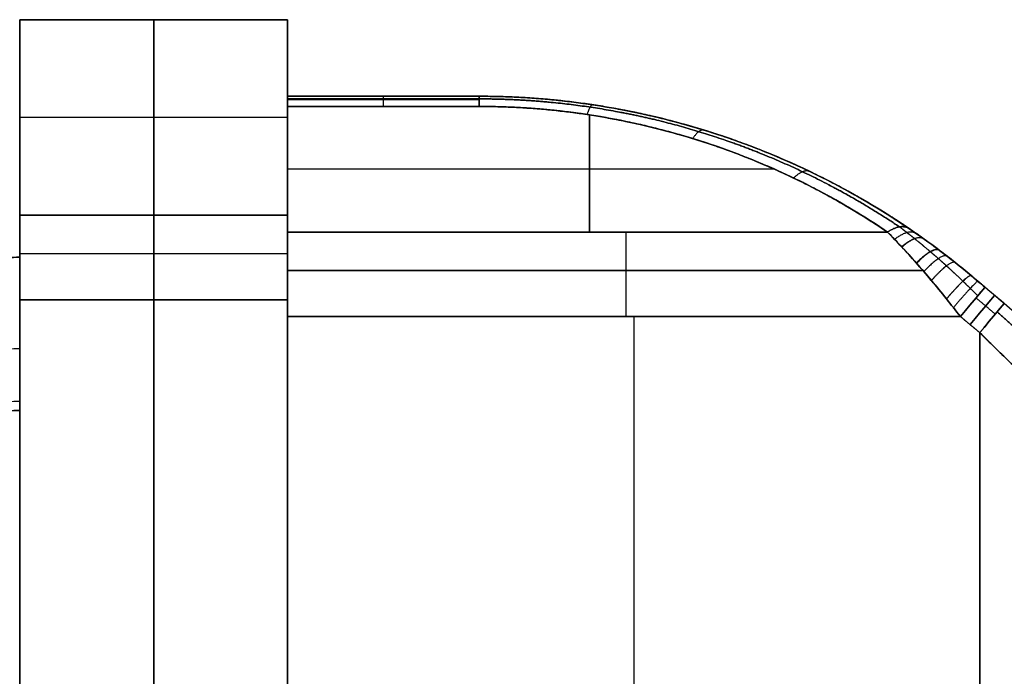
# Model space of a CAD drawing. Header units: millimetres. Extents: x -2184 to 252, y -240 to 239.
# Tile 4 of 256: x -2165 to -2139, y 0 to 17. Entities that reach past the tile are written whole.
import ezdxf

# ---------------------------------------------------------------- set-up
doc = ezdxf.new("R2010")
doc.units = ezdxf.units.MM
doc.layers.add('IGES level 3', color=7, linetype='Continuous', true_color=0x868b8b)
doc.layers.add('IGES level 42', color=7, linetype='Continuous', true_color=0xcbd2ee)

# ---------------------------------------------------------------- blocks, each defined once
blk = doc.blocks.new('DOME PIE')
at = {"layer": 'IGES level 42', "extrusion": (-1, 0, 0)}
for centre, radius, start, end in [((-235.629, 45.301, 2036.271), 1, 137.2906, 180), ((-235.629, 44.699, 2036.271), 1, 180, 222.7094), ((-235.629, 44.699, 2033.771), 1, 180, 222.7094), ((-235.629, 44.699, 2031.271), 1, 180, 222.7094), ((-235.629, 45.301, 2031.271), 1, 137.2906, 180), ((-231.315, 41.5, 2036.271), 3, 222.7094, 270), ((-231.315, 48.5, 2036.271), 3, 90, 137.2906), ((-230.877, 47.5, 2036.271), 3, 90, 137.2906), ((-230.877, 42.5, 2036.271), 3, 222.7094, 270), ((-230.877, 47.5, 2027.43), 3, 90, 137.2906)]:
    blk.add_arc(centre, radius, start, end, dxfattribs=at)
at = {"layer": 'IGES level 42', "extrusion": (1, 0, 0)}
for centre, radius, start, end in [((235.629, 44.699, -2036.271), 1, 317.2906, 360), ((235.629, 45.301, -2036.271), 1, 0, 42.7094), ((235.629, 45.301, -2033.771), 1, 0, 42.7094), ((231.315, 41.5, -2043.271), 3, 270, 317.2906), ((231.315, 48.5, -2043.271), 3, 42.7094, 90), ((231.315, 48.5, -2043.271), 3, 42.7094, 90), ((231.315, 41.5, -2043.271), 3, 270, 317.2906), ((231.315, 41.5, -2039.771), 3, 270, 317.2906), ((231.315, 48.5, -2039.771), 3, 42.7094, 90), ((231.315, 48.5, -2036.271), 3, 42.7094, 90), ((231.315, 41.5, -2036.271), 3, 270, 317.2906), ((230.877, 42.5, -2036.271), 3, 270, 317.2906), ((230.877, 47.5, -2036.271), 3, 42.7094, 90), ((230.877, 42.5, -2027.43), 3, 270, 317.2906)]:
    blk.add_arc(centre, radius, start, end, dxfattribs=at)
at = {"layer": 'IGES level 42', "extrusion": (0, 0, -1)}
blk.add_arc((2031.271, 216.629, -45), 20, 90, 130, dxfattribs=at)
at = {"layer": 'IGES level 42', "extrusion": (0.766044, -0.642788, 2.70057e-29)}
blk.add_arc((-1120.729, 40.5, -1694.814), 1, 270, 0, dxfattribs=at)
at = {"layer": 'IGES level 42', "extrusion": (0.766044, -0.642788, 1.11506e-15)}
blk.add_arc((-1120.729, 49.5, -1694.814), 1, 0, 90, dxfattribs=at)
at = {"layer": 'IGES level 42', "extrusion": (0.766044, -0.642788, 0)}
for centre, start, end in [((-1120.729, 40.5, -1694.485), 270, 360), ((-1120.729, 49.5, -1694.485), 0, 90)]:
    blk.add_arc(centre, 1, start, end, dxfattribs=at)
at = {"layer": 'IGES level 42', "extrusion": (-0.766044, 0.642788, 1.17092e-30)}
blk.add_arc((1120.729, 40.5, 1694.155), 1, 180, 270, dxfattribs=at)
at = {"layer": 'IGES level 42', "extrusion": (-0.766044, 0.642788, -2.89253e-33)}
blk.add_arc((1120.729, 49.5, 1694.155), 1, 90, 180, dxfattribs=at)
at = {"layer": 'IGES level 42'}
for points, degree in [([(-2036.271, 238.629, 45), (-2043.271, 238.629, 45)], 1), ([(-2043.271, 238.629, 45), (-2043.271, 233.519, 39.465)], 1), ([(-2043.271, 233.519, 50.535), (-2043.271, 238.629, 45)], 1), ([(-2043.271, 238.629, 45), (-2036.271, 238.629, 45)], 1), ([(-2043.271, 238.629, 45), (-2043.271, 233.519, 50.535)], 1), ([(-2043.271, 233.519, 39.465), (-2043.271, 238.629, 45)], 1), ([(-2043.271, 232.425, 45), (-2043.271, 238.629, 45)], 1), ([(-2039.771, 233.519, 39.465), (-2039.771, 238.629, 45)], 1), ([(-2039.771, 238.629, 45), (-2039.771, 233.519, 50.535)], 1), ([(-2036.271, 233.519, 39.465), (-2036.271, 238.629, 45)], 1), ([(-2036.271, 238.629, 45), (-2036.271, 233.519, 50.535)], 1), ([(-2036.271, 238.629, 45), (-2036.271, 233.519, 50.535)], 1), ([(-2036.271, 233.519, 39.465), (-2036.271, 238.629, 45)], 1), ([(-2036.271, 236.629, 45), (-2036.271, 238.629, 45)], 1), ([(-2036.271, 236.629, 44.699), (-2031.271, 236.629, 44.699)], 1), ([(-2031.271, 236.629, 45.301), (-2036.271, 236.629, 45.301)], 1), ([(-2036.271, 236.629, 45.301), (-2036.271, 236.629, 44.699)], 1), ([(-2036.271, 236.629, 45), (-2031.271, 236.629, 45)], 1), ([(-2036.271, 236.629, 45.301), (-2036.271, 236.629, 44.699)], 1), ([(-2036.271, 236.629, 44.699), (-2031.271, 236.629, 44.699)], 1), ([(-2031.271, 236.629, 45.301), (-2036.271, 236.629, 45.301)], 1), ([(-2031.271, 236.56, 44.334), (-2036.271, 236.56, 44.334)], 1), ([(-2036.271, 236.542, 45.708), (-2031.271, 236.542, 45.708)], 1), ([(-2033.771, 236.629, 44.699), (-2033.771, 236.629, 45.301)], 1), ([(-2031.271, 236.629, 44.699), (-2031.271, 236.629, 45.301)], 1), ([(-2031.271, 236.629, 44.699), (-2031.271, 236.629, 45.301)], 1), ([(-2036.271, 233.082, 49.535), (-2036.271, 236.363, 45.98)], 1), ([(-2036.271, 236.363, 44.02), (-2036.271, 233.082, 40.465)], 1), ([(-2036.271, 233.082, 40.465), (-2036.271, 236.363, 44.02)], 1), ([(-2036.271, 236.363, 44.02), (-2031.271, 236.363, 44.02)], 1), ([(-2031.271, 236.363, 45.98), (-2036.271, 236.363, 45.98)], 1), ([(-2036.271, 236.363, 45.98), (-2036.271, 233.082, 49.535)], 1), ([(-2031.271, 236.363, 44.02), (-2036.271, 236.363, 44.02)], 1), ([(-2036.271, 236.363, 45.98), (-2031.271, 236.363, 45.98)], 1), ([(-2036.271, 236.074, 42.233), (-2043.271, 236.074, 42.233)], 1), ([(-2036.271, 236.074, 47.767), (-2043.271, 236.074, 47.767)], 1), ([(-2028.387, 236.143, 43.782), (-2028.387, 233.082, 40.465)], 1), ([(-2028.387, 233.082, 49.535), (-2028.387, 236.143, 46.218)], 1), ([(-2024.431, 235.422, 46.543), (-2024.431, 235.422, 43.457)], 1), ([(-2023.547, 234.722, 42.243), (-2036.271, 234.722, 42.243)], 1), ([(-2023.547, 234.722, 47.757), (-2036.271, 234.722, 47.757)], 1), ([(-2043.271, 233.519, 39.465), (-2036.271, 233.519, 39.465)], 1), ([(-2043.271, 233.519, 39.465), (-2036.271, 233.519, 39.465)], 1), ([(-2036.271, 233.519, 50.535), (-2043.271, 233.519, 50.535)], 1), ([(-2036.271, 233.519, 50.535), (-2043.271, 233.519, 50.535)], 1), ([(-2020.597, 233.082, 40.465), (-2036.271, 233.082, 40.465)], 1), ([(-2036.271, 233.082, 49.535), (-2020.597, 233.082, 49.535)], 1), ([(-2036.271, 233.082, 40.465), (-2020.597, 233.082, 40.465)], 1), ([(-2020.597, 233.082, 49.535), (-2036.271, 233.082, 49.535)], 1), ([(-2020.597, 233.082, 40.465), (-2020.124, 232.599, 39.942), (-2019.585, 231.999, 39.638), (-2019.058, 231.336, 39.535)], 3), ([(-2019.058, 231.336, 50.465), (-2019.583, 231.997, 50.362), (-2020.126, 232.602, 50.055), (-2020.597, 233.082, 49.535)], 3), ([(-2020.036, 233.174, 48.857), (-2019.52, 232.824, 49.217), (-2018.963, 232.409, 49.409), (-2018.416, 231.949, 49.476)], 3), ([(-2018.416, 231.949, 40.524), (-2018.962, 232.408, 40.591), (-2019.521, 232.824, 40.784), (-2020.036, 233.174, 41.143)], 3), ([(-2045.88, 232.336, 45), (-2043.271, 232.425, 45)], 1), ([(-2043.271, 232.425, 45), (-2045.88, 232.336, 45)], 1), ([(-2043.271, 232.518, 38.752), (-2036.271, 232.518, 38.752)], 1), ([(-2043.271, 232.518, 51.248), (-2036.271, 232.518, 51.248)], 1), ([(-2036.271, 232.08, 39.752), (-2019.675, 232.08, 39.752)], 1), ([(-2019.675, 232.08, 50.248), (-2036.271, 232.08, 50.248)], 1), ([(-2018.416, 231.949, 49.476), (-2018.416, 231.949, 40.524)], 1), ([(-2018.416, 231.949, 49.476), (-2018.416, 231.949, 40.524)], 1), ([(-2018.416, 231.949, 45), (-2013.819, 228.093, 45)], 1), ([(-2018.416, 231.949, 40.524), (-2018.295, 231.848, 40.508), (-2018.173, 231.746, 40.5), (-2018.051, 231.643, 40.5)], 3), ([(-2018.051, 231.643, 49.5), (-2018.173, 231.746, 49.5), (-2018.295, 231.848, 49.492), (-2018.416, 231.949, 49.476)], 3), ([(-2017.546, 231.22, 49.5), (-2018.051, 231.643, 49.5)], 1), ([(-2018.051, 231.643, 40.5), (-2017.546, 231.22, 40.5)], 1), ([(-2018.051, 231.643, 40.5), (-2017.546, 231.22, 40.5)], 1), ([(-2017.546, 231.22, 49.5), (-2018.051, 231.643, 49.5)], 1), ([(-2036.271, 231.315, 38.5), (-2043.271, 231.315, 38.5)], 1), ([(-2036.271, 231.315, 38.5), (-2043.271, 231.315, 38.5)], 1), ([(-2043.271, 231.315, 38.5), (-2043.271, 210.942, 38.5)], 1), ([(-2043.271, 231.315, 51.5), (-2036.271, 231.315, 51.5)], 1), ([(-2043.271, 210.942, 51.5), (-2043.271, 231.315, 51.5)], 1), ([(-2043.271, 231.315, 51.5), (-2036.271, 231.315, 51.5)], 1), ([(-2043.271, 231.315, 51.5), (-2043.271, 210.942, 51.5)], 1), ([(-2043.271, 210.942, 38.5), (-2043.271, 231.315, 38.5)], 1), ([(-2039.771, 210.942, 38.5), (-2039.771, 231.315, 38.5)], 1), ([(-2039.771, 231.315, 51.5), (-2039.771, 210.942, 51.5)], 1), ([(-2036.271, 210.942, 38.5), (-2036.271, 231.315, 38.5)], 1), ([(-2036.271, 231.315, 51.5), (-2036.271, 210.942, 51.5)], 1), ([(-2036.271, 231.315, 51.5), (-2036.271, 210.942, 51.5)], 1), ([(-2036.271, 210.942, 38.5), (-2036.271, 231.315, 38.5)], 1), ([(-2018.694, 230.877, 39.5), (-2018.816, 231.031, 39.5), (-2018.938, 231.185, 39.512), (-2019.058, 231.336, 39.535)], 3), ([(-2019.058, 231.336, 50.465), (-2018.938, 231.185, 50.488), (-2018.816, 231.031, 50.5), (-2018.694, 230.877, 50.5)], 3), ([(-2018.286, 231.363, 39.727), (-2017.781, 230.94, 39.727)], 1), ([(-2018.286, 231.363, 50.273), (-2017.781, 230.94, 50.273)], 1), ([(-2036.271, 230.877, 50.5), (-2018.694, 230.877, 50.5)], 1), ([(-2036.271, 211.38, 50.5), (-2036.271, 230.877, 50.5)], 1), ([(-2036.271, 230.877, 39.5), (-2018.694, 230.877, 39.5)], 1), ([(-2036.271, 211.38, 39.5), (-2036.271, 230.877, 39.5)], 1), ([(-2036.271, 211.38, 50.5), (-2036.271, 230.877, 50.5)], 1), ([(-2036.271, 230.877, 39.5), (-2036.271, 211.38, 39.5)], 1), ([(-2018.694, 230.877, 39.5), (-2036.271, 230.877, 39.5)], 1), ([(-2036.271, 230.877, 50.5), (-2018.694, 230.877, 50.5)], 1), ([(-2027.23, 230.877, 50.5), (-2027.23, 211.38, 50.5)], 1), ([(-2027.23, 230.877, 39.5), (-2027.23, 211.38, 39.5)], 1), ([(-2018.694, 230.877, 50.5), (-2018.189, 230.454, 50.5)], 1), ([(-2018.694, 230.877, 39.5), (-2018.189, 230.454, 39.5)], 1), ([(-2018.189, 230.454, 39.5), (-2018.694, 230.877, 39.5)], 1), ([(-2018.694, 230.877, 50.5), (-2018.189, 230.454, 50.5)], 1), ([(-2018.189, 230.454, 50.5), (-2018.189, 211.803, 50.5)], 1), ([(-2018.189, 230.454, 39.5), (-2018.189, 211.803, 39.5)], 1), ([(-2018.189, 211.803, 50.5), (-2018.189, 230.454, 50.5)], 1), ([(-2018.189, 230.454, 39.5), (-2018.189, 211.803, 39.5)], 1), ([(-2043.271, 230.033, 43.038), (-2045.798, 229.947, 43.038)], 1), ([(-2043.271, 230.033, 46.962), (-2045.798, 229.947, 46.962)], 1), ([(-2043.271, 228.659, 44.057), (-2045.752, 228.574, 44.057)], 1), ([(-2043.271, 228.659, 45.943), (-2045.752, 228.574, 45.943)], 1), ([(-2043.271, 228.423, 45), (-2045.744, 228.338, 45)], 1), ([(-2045.744, 228.338, 45), (-2043.271, 228.423, 45)], 1), ([(-2043.271, 213.835, 45), (-2043.271, 228.423, 45)], 1)]:
    blk.add_open_spline(points, degree=degree, dxfattribs=at)
for points, weights, degree in [([(-2031.271, 236.629, 45.301), (-2027.234, 236.629, 45.301), (-2023.375, 235.442, 46.522), (-2020.036, 233.174, 48.857)], [1, 0.97056310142, 0.97056310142, 1], 3), ([(-2020.036, 233.174, 41.143), (-2023.375, 235.442, 43.478), (-2027.234, 236.629, 44.699), (-2031.271, 236.629, 44.699)], [1, 0.97056310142, 0.97056310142, 1], 3), ([(-2031.271, 236.363, 44.02), (-2031.271, 236.629, 44.308), (-2031.271, 236.629, 44.699)], [1, 0.931344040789, 1], 2), ([(-2031.271, 236.629, 45.301), (-2031.271, 236.629, 45.692), (-2031.271, 236.363, 45.98)], [1, 0.931344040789, 1], 2), ([(-2031.271, 236.363, 44.02), (-2027.436, 236.363, 44.02), (-2023.77, 235.236, 42.799), (-2020.597, 233.082, 40.465)], [1, 0.97056310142, 0.97056310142, 1], 3), ([(-2020.597, 233.082, 49.535), (-2023.77, 235.236, 47.201), (-2027.436, 236.363, 45.98), (-2031.271, 236.363, 45.98)], [1, 0.97056310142, 0.97056310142, 1], 3), ([(-2028.3, 236.407, 44.47), (-2028.362, 236.416, 44.077), (-2028.448, 236.152, 43.792)], [1, 0.929151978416, 1], 2), ([(-2028.3, 236.407, 45.53), (-2028.362, 236.416, 45.923), (-2028.448, 236.152, 46.208)], [1, 0.929151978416, 1], 2), ([(-2025.394, 235.745, 43.79), (-2025.515, 235.783, 43.391), (-2025.688, 235.524, 43.111)], [1, 0.922593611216, 1], 2), ([(-2025.394, 235.745, 46.21), (-2025.515, 235.783, 46.609), (-2025.688, 235.524, 46.889)], [1, 0.922593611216, 1], 2), ([(-2022.619, 234.66, 42.673), (-2022.791, 234.743, 42.265), (-2023.051, 234.493, 41.994)], [1, 0.911722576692, 1], 2), ([(-2022.619, 234.66, 47.327), (-2022.791, 234.743, 47.735), (-2023.051, 234.493, 48.006)], [1, 0.911722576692, 1], 2), ([(-2020.597, 233.082, 40.465), (-2020.248, 233.318, 40.722), (-2020.036, 233.174, 41.143)], [1, 0.896628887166, 1], 2), ([(-2020.036, 233.174, 41.143), (-2020.248, 233.318, 40.722), (-2020.597, 233.082, 40.465)], [1, 0.896628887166, 1], 2), ([(-2020.597, 233.082, 49.535), (-2020.248, 233.318, 49.278), (-2020.036, 233.174, 48.857)], [1, 0.896628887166, 1], 2), ([(-2020.036, 233.174, 48.857), (-2020.248, 233.318, 49.278), (-2020.597, 233.082, 49.535)], [1, 0.896628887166, 1], 2), ([(-2019.841, 233.04, 48.983), (-2020.044, 233.182, 49.461), (-2020.412, 232.891, 49.724)], [1, 0.880562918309, 1], 2), ([(-2019.644, 232.902, 40.908), (-2019.836, 233.039, 40.375), (-2020.226, 232.693, 40.112)], [1, 0.863872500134, 1], 2), ([(-2019.641, 232.899, 49.094), (-2019.833, 233.036, 49.628), (-2020.223, 232.69, 49.89)], [1, 0.86359892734, 1], 2), ([(-2019.241, 232.606, 40.729), (-2019.404, 232.728, 40.084), (-2019.843, 232.272, 39.844)], [1, 0.828046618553, 1], 2), ([(-2019.236, 232.602, 49.273), (-2019.399, 232.725, 49.92), (-2019.838, 232.267, 50.159)], [1, 0.827607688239, 1], 2), ([(-2043.271, 232.425, 45), (-2043.271, 232.425, 41), (-2043.271, 228.423, 41), (-2043.271, 228.423, 45)], [1, 0.333333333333, 0.333333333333, 1], 3), ([(-2043.271, 232.425, 45), (-2043.271, 232.425, 41), (-2043.271, 228.423, 41), (-2043.271, 228.423, 45)], [1, 0.333333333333, 0.333333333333, 1], 3), ([(-2043.271, 228.423, 45), (-2043.271, 228.423, 49), (-2043.271, 232.425, 49), (-2043.271, 232.425, 45)], [1, 0.333333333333, 0.333333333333, 1], 3), ([(-2043.271, 228.423, 45), (-2043.271, 228.423, 49), (-2043.271, 232.425, 49), (-2043.271, 232.425, 45)], [1, 0.333333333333, 0.333333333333, 1], 3), ([(-2019.036, 232.449, 40.659), (-2019.18, 232.561, 39.955), (-2019.648, 232.049, 39.738)], [1, 0.808963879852, 1], 2), ([(-2018.829, 232.287, 40.601), (-2018.951, 232.384, 39.838), (-2019.451, 231.817, 39.651)], [1, 0.789093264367, 1], 2), ([(-2018.827, 232.286, 49.4), (-2018.95, 232.383, 50.163), (-2019.45, 231.816, 50.349)], [1, 0.78894666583, 1], 2), ([(-2019.058, 231.336, 39.535), (-2018.483, 232.006, 39.639), (-2018.416, 231.949, 40.524)], [1, 0.747418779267, 1], 2), ([(-2018.416, 231.949, 40.524), (-2018.483, 232.006, 39.639), (-2019.058, 231.336, 39.535)], [1, 0.747418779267, 1], 2), ([(-2019.058, 231.336, 50.465), (-2018.483, 232.006, 50.361), (-2018.416, 231.949, 49.476)], [1, 0.747418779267, 1], 2), ([(-2018.416, 231.949, 49.476), (-2018.483, 232.006, 50.361), (-2019.058, 231.336, 50.465)], [1, 0.747418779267, 1], 2), ([(-2018.234, 231.797, 40.506), (-2018.269, 231.827, 39.564), (-2018.877, 231.108, 39.509)], [1, 0.727601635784, 1], 2), ([(-2018.234, 231.797, 49.494), (-2018.269, 231.827, 50.436), (-2018.877, 231.108, 50.491)], [1, 0.727601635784, 1], 2), ([(-2018.628, 231.798, 39.862), (-2018.499, 231.673, 39.83), (-2018.369, 231.546, 39.807), (-2018.239, 231.419, 39.793)], [0.873709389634, 0.867223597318, 0.860490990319, 0.853553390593], 3), ([(-2018.239, 231.419, 50.207), (-2018.369, 231.546, 50.193), (-2018.499, 231.673, 50.17), (-2018.628, 231.798, 50.138)], [0.853553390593, 0.860490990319, 0.867223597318, 0.873709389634], 3), ([(-2018.051, 231.643, 49.5), (-2018.173, 231.746, 49.5), (-2018.295, 231.848, 49.492), (-2018.416, 231.949, 49.476)], [1, 0.998032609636, 0.998032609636, 1], 3), ([(-2018.416, 231.949, 40.524), (-2018.295, 231.848, 40.508), (-2018.173, 231.746, 40.5), (-2018.051, 231.643, 40.5)], [1, 0.998032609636, 0.998032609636, 1], 3), ([(-2018.051, 231.643, 40.5), (-2018.051, 231.643, 39.5), (-2018.694, 230.877, 39.5)], [1, 0.707106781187, 1], 2), ([(-2018.694, 230.877, 50.5), (-2018.051, 231.643, 50.5), (-2018.051, 231.643, 49.5)], [1, 0.707106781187, 1], 2), ([(-2019.058, 231.336, 39.535), (-2018.938, 231.184, 39.512), (-2018.816, 231.031, 39.5), (-2018.694, 230.877, 39.5)], [1, 0.998032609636, 0.998032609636, 1], 3), ([(-2018.694, 230.877, 50.5), (-2018.816, 231.031, 50.5), (-2018.938, 231.184, 50.488), (-2019.058, 231.336, 50.465)], [1, 0.998032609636, 0.998032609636, 1], 3), ([(-2018.189, 230.454, 39.5), (-2017.546, 231.22, 39.5), (-2017.546, 231.22, 40.5)], [1, 0.707106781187, 1], 2), ([(-2017.546, 231.22, 49.5), (-2017.546, 231.22, 50.5), (-2018.189, 230.454, 50.5)], [1, 0.707106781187, 1], 2), ([(-2018.189, 230.454, 50.5), (-2017.051, 229.34, 50.5), (-2015.958, 228.27, 50.815), (-2014.995, 227.327, 51.421)], [1, 0.973904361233, 0.973904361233, 1], 3), ([(-2014.995, 227.327, 38.579), (-2015.958, 228.27, 39.185), (-2017.051, 229.34, 39.5), (-2018.189, 230.454, 39.5)], [1, 0.973904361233, 0.973904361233, 1], 3)]:
    blk.add_rational_spline(points, weights, degree=degree, dxfattribs=at)
for points, knots in [([(-2031.271, 236.629, 44.699), (-2030.277, 236.629, 44.699), (-2029.283, 236.554, 44.622), (-2027.316, 236.259, 44.318), (-2026.344, 236.038, 44.09), (-2024.444, 235.453, 43.489), (-2023.515, 235.09, 43.115), (-2021.722, 234.23, 42.23), (-2020.858, 233.733, 41.718), (-2020.036, 233.174, 41.143)], [3.1415927, 3.1415927, 3.1415927, 3.1415927, 3.2907305, 3.2907305, 3.4398683, 3.4398683, 3.5890061, 3.5890061, 3.7381439, 3.7381439, 3.7381439, 3.7381439]), ([(-2020.036, 233.174, 48.857), (-2020.858, 233.733, 48.282), (-2021.722, 234.23, 47.77), (-2023.515, 235.09, 46.885), (-2024.444, 235.453, 46.511), (-2026.344, 236.038, 45.91), (-2027.316, 236.259, 45.682), (-2029.283, 236.554, 45.378), (-2030.277, 236.629, 45.301), (-2031.271, 236.629, 45.301)], [5.686634, 5.686634, 5.686634, 5.686634, 5.8357718, 5.8357718, 5.9849097, 5.9849097, 6.1340475, 6.1340475, 6.2831853, 6.2831853, 6.2831853, 6.2831853]), ([(-2020.597, 233.082, 40.465), (-2021.379, 233.612, 41.04), (-2022.2, 234.085, 41.552), (-2023.903, 234.902, 42.437), (-2024.785, 235.247, 42.811), (-2026.591, 235.802, 43.412), (-2027.514, 236.012, 43.64), (-2029.382, 236.293, 43.944), (-2030.327, 236.363, 44.02), (-2031.271, 236.363, 44.02)], [-3.7381439, -3.7381439, -3.7381439, -3.7381439, -3.5890061, -3.5890061, -3.4398683, -3.4398683, -3.2907305, -3.2907305, -3.1415927, -3.1415927, -3.1415927, -3.1415927]), ([(-2031.271, 236.363, 45.98), (-2030.327, 236.363, 45.98), (-2029.382, 236.293, 46.056), (-2027.514, 236.012, 46.36), (-2026.591, 235.802, 46.588), (-2024.785, 235.247, 47.189), (-2023.903, 234.902, 47.563), (-2022.2, 234.085, 48.448), (-2021.379, 233.612, 48.96), (-2020.597, 233.082, 49.535)], [-6.2831853, -6.2831853, -6.2831853, -6.2831853, -6.1340475, -6.1340475, -5.9849097, -5.9849097, -5.8357718, -5.8357718, -5.686634, -5.686634, -5.686634, -5.686634]), ([(-2019.058, 231.336, 39.535), (-2019.189, 231.501, 39.561), (-2019.32, 231.661, 39.6), (-2019.517, 231.895, 39.677), (-2019.582, 231.973, 39.706), (-2019.713, 232.124, 39.77), (-2019.778, 232.199, 39.805), (-2019.972, 232.418, 39.92), (-2020.1, 232.558, 40.009), (-2020.352, 232.828, 40.215), (-2020.476, 232.958, 40.331), (-2020.597, 233.082, 40.465)], [-0.002030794, -0.002030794, -0.002030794, -0.002030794, -0.001523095, -0.001523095, -0.001269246, -0.001269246, -0.001015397, -0.001015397, -0.000507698, -0.000507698, 0, 0, 0, 0]), ([(-2020.597, 233.082, 49.535), (-2020.537, 233.02, 49.602), (-2020.475, 232.956, 49.665), (-2020.35, 232.826, 49.783), (-2020.286, 232.758, 49.839), (-2020.095, 232.553, 49.994), (-2019.967, 232.412, 50.083), (-2019.709, 232.121, 50.235), (-2019.58, 231.971, 50.298), (-2019.32, 231.661, 50.4), (-2019.189, 231.501, 50.439), (-2019.058, 231.336, 50.465)], [-0.002029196, -0.002029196, -0.002029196, -0.002029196, -0.001775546, -0.001775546, -0.001521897, -0.001521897, -0.001014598, -0.001014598, -0.000507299, -0.000507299, 0, 0, 0, 0]), ([(-2020.036, 233.174, 41.143), (-2019.908, 233.087, 41.054), (-2019.777, 232.996, 40.977), (-2019.512, 232.807, 40.84), (-2019.377, 232.708, 40.78), (-2019.173, 232.554, 40.704), (-2019.105, 232.502, 40.68), (-2018.967, 232.396, 40.637), (-2018.898, 232.342, 40.618), (-2018.691, 232.177, 40.566), (-2018.553, 232.065, 40.541), (-2018.416, 231.949, 40.524)], [0, 0, 0, 0, 0.000507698, 0.000507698, 0.001015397, 0.001015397, 0.001269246, 0.001269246, 0.001523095, 0.001523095, 0.002030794, 0.002030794, 0.002030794, 0.002030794]), ([(-2018.416, 231.949, 49.476), (-2018.553, 232.065, 49.459), (-2018.691, 232.177, 49.434), (-2018.964, 232.394, 49.366), (-2019.1, 232.5, 49.323), (-2019.372, 232.704, 49.222), (-2019.507, 232.803, 49.163), (-2019.708, 232.947, 49.059), (-2019.775, 232.994, 49.022), (-2019.907, 233.086, 48.943), (-2019.972, 233.131, 48.901), (-2020.036, 233.174, 48.857)], [0, 0, 0, 0, 0.000507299, 0.000507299, 0.001014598, 0.001014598, 0.001521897, 0.001521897, 0.001775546, 0.001775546, 0.002029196, 0.002029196, 0.002029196, 0.002029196]), ([(-2014.995, 227.327, 38.579), (-2015.232, 227.559, 38.728), (-2015.48, 227.802, 38.861), (-2015.993, 228.304, 39.091), (-2016.257, 228.562, 39.187), (-2016.796, 229.091, 39.343), (-2017.072, 229.36, 39.402), (-2017.628, 229.904, 39.48), (-2017.908, 230.179, 39.5), (-2018.189, 230.454, 39.5)], [1.0093587, 1.0093587, 1.0093587, 1.0093587, 1.1497181, 1.1497181, 1.2900775, 1.2900775, 1.4304369, 1.4304369, 1.5707963, 1.5707963, 1.5707963, 1.5707963]), ([(-2018.189, 230.454, 50.5), (-2017.908, 230.179, 50.5), (-2017.628, 229.904, 50.52), (-2017.072, 229.36, 50.598), (-2016.796, 229.091, 50.657), (-2016.257, 228.562, 50.813), (-2015.993, 228.304, 50.909), (-2015.48, 227.802, 51.139), (-2015.232, 227.559, 51.272), (-2014.995, 227.327, 51.421)], [4.712389, 4.712389, 4.712389, 4.712389, 4.8527484, 4.8527484, 4.9931078, 4.9931078, 5.1334672, 5.1334672, 5.2738266, 5.2738266, 5.2738266, 5.2738266])]:
    blk.add_open_spline(points, degree=3, knots=knots, dxfattribs=at)
for points, weights, knots in [([(-2031.271, 236.56, 44.334), (-2030.3, 236.56, 44.334), (-2029.328, 236.488, 44.258), (-2027.407, 236.202, 43.952), (-2026.456, 235.988, 43.724), (-2024.598, 235.423, 43.12), (-2023.689, 235.071, 42.744), (-2021.935, 234.239, 41.855), (-2021.088, 233.757, 41.341), (-2020.284, 233.218, 40.765)], [0.965672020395, 0.965672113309, 0.965306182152, 0.963845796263, 0.962751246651, 0.959842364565, 0.958028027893, 0.953694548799, 0.951175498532, 0.948314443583], [3.1415927, 3.1415927, 3.1415927, 3.1415927, 3.2907305, 3.2907305, 3.4398683, 3.4398683, 3.5890061, 3.5890061, 3.7381439, 3.7381439, 3.7381439, 3.7381439]), ([(-2020.284, 233.218, 49.235), (-2021.088, 233.757, 48.659), (-2021.935, 234.239, 48.145), (-2023.689, 235.071, 47.256), (-2024.598, 235.423, 46.88), (-2026.456, 235.988, 46.276), (-2027.407, 236.202, 46.048), (-2029.328, 236.488, 45.742), (-2030.3, 236.56, 45.666), (-2031.271, 236.56, 45.666)], [0.948314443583, 0.951175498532, 0.953694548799, 0.958028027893, 0.959842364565, 0.962751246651, 0.963845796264, 0.965306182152, 0.96567211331, 0.965672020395], [5.686634, 5.686634, 5.686634, 5.686634, 5.8357718, 5.8357718, 5.9849097, 5.9849097, 6.1340475, 6.1340475, 6.2831853, 6.2831853, 6.2831853, 6.2831853]), ([(-2020.284, 233.218, 40.765), (-2020.155, 233.12, 40.646), (-2020.023, 233.017, 40.541), (-2019.754, 232.801, 40.352), (-2019.617, 232.687, 40.269), (-2019.41, 232.511, 40.157), (-2019.34, 232.45, 40.122), (-2019.199, 232.326, 40.057), (-2019.128, 232.263, 40.027), (-2018.913, 232.069, 39.943), (-2018.771, 231.935, 39.898), (-2018.628, 231.798, 39.862)], [0.948314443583, 0.943116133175, 0.937652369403, 0.926220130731, 0.920251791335, 0.910909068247, 0.907729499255, 0.901234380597, 0.897913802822, 0.887812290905, 0.880873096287, 0.873709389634], [0, 0, 0, 0, 0.000507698, 0.000507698, 0.001015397, 0.001015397, 0.001269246, 0.001269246, 0.001523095, 0.001523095, 0.002030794, 0.002030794, 0.002030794, 0.002030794]), ([(-2018.628, 231.798, 50.138), (-2018.771, 231.936, 50.102), (-2018.913, 232.069, 50.057), (-2019.195, 232.324, 49.947), (-2019.335, 232.447, 49.883), (-2019.612, 232.683, 49.734), (-2019.749, 232.797, 49.651), (-2019.954, 232.961, 49.507), (-2020.021, 233.015, 49.457), (-2020.154, 233.118, 49.35), (-2020.22, 233.169, 49.294), (-2020.284, 233.218, 49.235)], [0.873709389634, 0.880886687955, 0.887798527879, 0.901148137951, 0.907586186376, 0.920021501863, 0.926018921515, 0.934689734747, 0.937527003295, 0.943035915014, 0.945714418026, 0.948314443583], [0, 0, 0, 0, 0.000507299, 0.000507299, 0.001014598, 0.001014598, 0.001521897, 0.001521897, 0.001775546, 0.001775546, 0.002029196, 0.002029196, 0.002029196, 0.002029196]), ([(-2014.366, 227.995, 38.687), (-2014.609, 228.213, 38.853), (-2014.866, 228.443, 39.004), (-2015.401, 228.921, 39.268), (-2015.678, 229.169, 39.382), (-2016.247, 229.676, 39.57), (-2016.539, 229.935, 39.644), (-2017.131, 230.461, 39.75), (-2017.431, 230.727, 39.782), (-2017.734, 230.996, 39.793)], [0.786744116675, 0.792293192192, 0.797924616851, 0.809226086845, 0.814895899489, 0.826164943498, 0.831764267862, 0.842800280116, 0.848237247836, 0.853553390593], [1.0093587, 1.0093587, 1.0093587, 1.0093587, 1.1497181, 1.1497181, 1.2900775, 1.2900775, 1.4304369, 1.4304369, 1.5707963, 1.5707963, 1.5707963, 1.5707963]), ([(-2017.734, 230.996, 50.207), (-2017.431, 230.727, 50.218), (-2017.131, 230.461, 50.25), (-2016.539, 229.935, 50.356), (-2016.247, 229.676, 50.43), (-2015.678, 229.169, 50.618), (-2015.401, 228.921, 50.732), (-2014.866, 228.443, 50.996), (-2014.609, 228.213, 51.147), (-2014.366, 227.995, 51.313)], [0.853553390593, 0.848237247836, 0.842800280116, 0.831764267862, 0.826164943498, 0.814895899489, 0.809226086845, 0.797924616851, 0.792293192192, 0.786744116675], [4.712389, 4.712389, 4.712389, 4.712389, 4.8527484, 4.8527484, 4.9931078, 4.9931078, 5.1334672, 5.1334672, 5.2738266, 5.2738266, 5.2738266, 5.2738266])]:
    blk.add_rational_spline(points, weights, degree=3, knots=knots, dxfattribs=at)

msp = doc.modelspace()

# ---------------------------------------------------------------- block references
at = {"layer": 'IGES level 3'}
msp.add_blockref('DOME PIE', (-121.895, -221.415, 0.883), dxfattribs=at)

doc.saveas('drawing.dxf')
